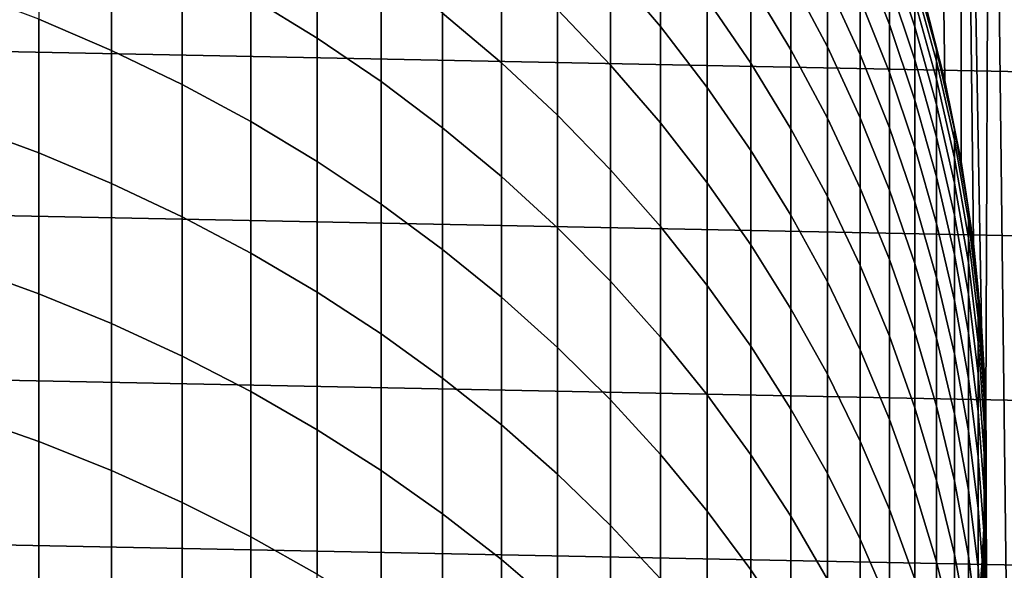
# Model space of a CAD drawing. Header units: metres. Extents: x -32 to 117, y -314 to 32.
# Tile 178 of 256: x 5.41 to 13.14, y -0.95 to 3.37. Entities that reach past the tile are written whole.
import ezdxf

# ---------------------------------------------------------------- set-up
doc = ezdxf.new("R2010")
doc.units = ezdxf.units.M
doc.layers.add('solid_24_501_064_XXX', color=7, linetype='CONTINUOUS')

msp = doc.modelspace()

# ---------------------------------------------------------------- linework, layer by layer
at = {"layer": 'solid_24_501_064_XXX'}
for points in [[(12.576989, 9.89035, 154.5), (12.514092, 3.521002, 154.5), (12.674077, 2.892674, 154.5)], [(12.808691, 9.588402, 154.5), (12.576989, 9.89035, 154.5), (12.674077, 2.892674, 154.5), (12.802476, 2.257507, 154.5)], [(12.808691, 9.588402, 154.5), (12.802476, 2.257507, 154.5), (12.899115, 1.616422, 154.5)], [(12.808691, 9.588402, 154.5), (12.899115, 1.616422, 154.5), (12.96364, 0.971451, 154.5)], [(13.033209, 9.280912, 154.5), (12.808691, 9.588402, 154.5), (12.96364, 0.971451, 154.5), (12.995952, 0.324207, 154.5)], [(13.250397, -8.968107, 154.5), (13.033209, 9.280912, 154.5), (12.995952, 0.324207, 154.5), (13.033209, -9.280912, 154.5)], [(13.033209, 9.280912, 154.5), (13.250397, -8.968107, 154.5), (13.250397, 8.968107, 154.5)], [(-32.089672, 5.148039, -303.5), (32.269005, 3.867984, -303.5), (32.397263, 2.582068, -303.5), (-32.269005, 3.867984, -303.5)], [(7.222413, 3.545538, 210.53157), (7.744091, 3.225949, 210.350311), (7.744091, 4.137968, 208.675705), (7.222413, 4.463601, 208.845856)], [(10.049136, 3.776294, 204.357162), (10.441698, 3.315508, 204.155396), (10.441698, 4.014439, 202.481369), (10.049136, 4.481891, 202.667175)], [(5.558216, 3.373626, 212.677704), (6.128158, 3.129094, 212.527679), (6.128158, 4.116047, 210.855118), (5.558216, 4.365593, 210.996643)], [(8.730267, 3.420656, 208.300903), (9.192389, 3.030705, 208.097137), (9.192389, 3.865355, 206.430573), (8.730267, 4.262083, 206.620804)], [(9.632364, 3.448659, 206.230774), (10.049136, 3.012999, 206.021881), (10.049136, 3.776294, 204.357162), (9.632364, 4.218881, 204.550949)], [(11.150472, 3.656751, 200.426636), (11.464976, 3.134084, 200.239441), (11.464976, 3.698457, 198.573975), (11.150472, 4.227252, 198.743088)], [(11.464976, 3.698457, 198.573975), (11.751861, 3.155601, 198.400375), (11.751861, 3.656718, 196.735245), (11.464976, 4.205224, 196.890091)], [(12.010434, 3.914796, 193.238739), (12.240073, 3.332107, 193.116776), (12.240073, 3.651424, 191.448715), (12.010434, 4.237962, 191.550568)], [(6.128158, 3.129094, 212.527679), (6.683336, 2.86102, 212.36322), (6.683336, 3.842476, 210.699966), (6.128158, 4.116047, 210.855118)], [(7.744091, 3.225949, 210.350311), (8.247112, 2.884479, 210.156662), (8.247112, 3.79004, 208.493912), (7.744091, 4.137968, 208.675705)], [(10.809105, 3.52965, 202.288681), (11.150472, 3.028692, 202.089584), (11.150472, 3.656751, 200.426636), (10.809105, 4.16426, 200.608398)], [(11.751861, 3.656718, 196.735245), (12.010434, 3.095325, 196.576767), (12.010434, 3.533767, 194.91481), (11.751861, 4.100277, 195.053879)], [(12.240073, 3.913188, 189.770645), (12.440225, 3.313044, 189.687576), (12.440225, 3.514445, 188.022202), (12.240073, 4.117092, 188.084579)], [(10.441698, 3.315508, 204.155396), (10.809105, 2.837632, 203.946152), (10.809105, 3.52965, 202.288681), (10.441698, 4.014439, 202.481369)], [(-32.269005, 3.867984, -303.5), (32.397263, 2.582068, -303.5), (32.474281, 1.29249, -303.5), (-32.397263, 2.582068, -303.5)], [(12.010434, 3.533767, 194.91481), (12.240073, 2.955617, 194.772873), (12.240073, 3.332107, 193.116776), (12.010434, 3.914796, 193.238739)], [(12.240073, 3.651424, 191.448715), (12.440225, 3.05449, 191.345047), (12.440225, 3.313044, 189.687576), (12.240073, 3.913188, 189.770645)], [(6.683336, 2.86102, 212.36322), (7.222413, 2.570048, 212.184692), (7.222413, 3.545538, 210.53157), (6.683336, 3.842476, 210.699966)], [(8.247112, 2.884479, 210.156662), (8.730267, 2.52195, 209.951065), (8.730267, 3.420656, 208.300903), (8.247112, 3.79004, 208.493912)], [(9.192389, 3.030705, 208.097137), (9.632364, 2.621126, 207.883118), (9.632364, 3.448659, 206.230774), (9.192389, 3.865355, 206.430573)], [(10.049136, 3.012999, 206.021881), (10.441698, 2.559423, 205.804398), (10.441698, 3.315508, 204.155396), (10.049136, 3.776294, 204.357162)], [(12.440225, 3.74491, 184.675598), (12.610406, 3.130315, 184.654465), (12.514115, 3.520926, 183)], [(12.440225, 3.658458, 186.350876), (12.610406, 3.044952, 186.308624), (12.610406, 3.130315, 184.654465), (12.440225, 3.74491, 184.675598)], [(11.150472, 3.028692, 202.089584), (11.464976, 2.512772, 201.884521), (11.464976, 3.134084, 200.239441), (11.150472, 3.656751, 200.426636)], [(11.464976, 3.134084, 200.239441), (11.751861, 2.597519, 200.047272), (11.751861, 3.155601, 198.400375), (11.464976, 3.698457, 198.573975)], [(11.751861, 3.155601, 198.400375), (12.010434, 2.59999, 198.222687), (12.010434, 3.095325, 196.576767), (11.751861, 3.656718, 196.735245)], [(12.240073, 3.332107, 193.116776), (12.440225, 2.739092, 192.992645), (12.440225, 3.05449, 191.345047), (12.240073, 3.651424, 191.448715)], [(12.440225, 3.514445, 188.022202), (12.610406, 2.902756, 187.958878), (12.610406, 3.044952, 186.308624), (12.440225, 3.658458, 186.350876)], [(4.974885, 2.540055, 214.46637), (5.558216, 2.324435, 214.323654), (5.558216, 3.373626, 212.677704), (4.974885, 3.594026, 212.812927)], [(7.222413, 2.570048, 212.184692), (7.744091, 2.256881, 211.992569), (7.744091, 3.225949, 210.350311), (7.222413, 3.545538, 210.53157)], [(10.809105, 2.837632, 203.946152), (11.150472, 2.343818, 203.729935), (11.150472, 3.028692, 202.089584), (10.809105, 3.52965, 202.288681)], [(12.010434, 3.095325, 196.576767), (12.240073, 2.522398, 196.415039), (12.240073, 2.955617, 194.772873), (12.010434, 3.533767, 194.91481)], [(12.440225, 3.313044, 189.687576), (12.610406, 2.703893, 189.603256), (12.610406, 2.902756, 187.958878), (12.440225, 3.514445, 188.022202)], [(12.674077, 2.892674, 154.5), (12.514092, 3.521002, 154.5), (12.514115, 3.520926, 183), (12.674063, 2.892772, 183)], [(12.750209, 2.508114, 184.633072), (12.674063, 2.892772, 183), (12.514115, 3.520926, 183), (12.610406, 3.130315, 184.654465)], [(8.730267, 2.52195, 209.951065), (9.192389, 2.139237, 209.734009), (9.192389, 3.030705, 208.097137), (8.730267, 3.420656, 208.300903)], [(9.632364, 2.621126, 207.883118), (10.049136, 2.192907, 207.659363), (10.049136, 3.012999, 206.021881), (9.632364, 3.448659, 206.230774)], [(5.558216, 2.324435, 214.323654), (6.128158, 2.085207, 214.165314), (6.128158, 3.129094, 212.527679), (5.558216, 3.373626, 212.677704)], [(12.240073, 2.955617, 194.772873), (12.440225, 2.367221, 194.628418), (12.440225, 2.739092, 192.992645), (12.240073, 3.332107, 193.116776)], [(10.441698, 2.559423, 205.804398), (10.809105, 2.089026, 205.578842), (10.809105, 2.837632, 203.946152), (10.441698, 3.315508, 204.155396)], [(12.440225, 3.05449, 191.345047), (12.610406, 2.4486, 191.239838), (12.610406, 2.703893, 189.603256), (12.440225, 3.313044, 189.687576)], [(7.744091, 2.256881, 211.992569), (8.247112, 1.922273, 211.787277), (8.247112, 2.884479, 210.156662), (7.744091, 3.225949, 210.350311)], [(6.128158, 2.085207, 214.165314), (6.683336, 1.822947, 213.99173), (6.683336, 2.86102, 212.36322), (6.128158, 3.129094, 212.527679)], [(11.464976, 2.512772, 201.884521), (11.751861, 1.983132, 201.674011), (11.751861, 2.597519, 200.047272), (11.464976, 3.134084, 200.239441)], [(11.751861, 2.597519, 200.047272), (12.010434, 2.048347, 199.850586), (12.010434, 2.59999, 198.222687), (11.751861, 3.155601, 198.400375)], [(12.010434, 2.59999, 198.222687), (12.240073, 2.032964, 198.041351), (12.240073, 2.522398, 196.415039), (12.010434, 3.095325, 196.576767)], [(12.610406, 3.044952, 186.308624), (12.750209, 2.423855, 186.265854), (12.750209, 2.508114, 184.633072), (12.610406, 3.130315, 184.654465)], [(9.192389, 2.139237, 209.734009), (9.632364, 1.73726, 209.506042), (9.632364, 2.621126, 207.883118), (9.192389, 3.030705, 208.097137)], [(11.150472, 2.343818, 203.729935), (11.464976, 1.835254, 203.507248), (11.464976, 2.512772, 201.884521), (11.150472, 3.028692, 202.089584)], [(12.440225, 2.739092, 192.992645), (12.610406, 2.137178, 192.866653), (12.610406, 2.4486, 191.239838), (12.440225, 3.05449, 191.345047)], [(12.610406, 2.902756, 187.958878), (12.750209, 2.283497, 187.894775), (12.750209, 2.423855, 186.265854), (12.610406, 3.044952, 186.308624)], [(10.049136, 2.192907, 207.659363), (10.441698, 1.747079, 207.426422), (10.441698, 2.559423, 205.804398), (10.049136, 3.012999, 206.021881)], [(12.240073, 2.522398, 196.415039), (12.440225, 1.939318, 196.250443), (12.440225, 2.367221, 194.628418), (12.240073, 2.955617, 194.772873)], [(8.247112, 1.922273, 211.787277), (8.730267, 1.567029, 211.569336), (8.730267, 2.52195, 209.951065), (8.247112, 2.884479, 210.156662)], [(12.610406, 2.703893, 189.603256), (12.750209, 2.087205, 189.517899), (12.750209, 2.283497, 187.894775), (12.610406, 2.902756, 187.958878)], [(12.802476, 2.257507, 154.5), (12.674077, 2.892674, 154.5), (12.674063, 2.892772, 183), (12.802501, 2.257426, 183)], [(12.859295, 1.879807, 184.611481), (12.802501, 2.257426, 183), (12.674063, 2.892772, 183), (12.750209, 2.508114, 184.633072)], [(6.683336, 1.822947, 213.99173), (7.222413, 1.538287, 213.803314), (7.222413, 2.570048, 212.184692), (6.683336, 2.86102, 212.36322)], [(10.809105, 2.089026, 205.578842), (11.150472, 1.602939, 205.345764), (11.150472, 2.343818, 203.729935), (10.809105, 2.837632, 203.946152)], [(12.440225, 2.367221, 194.628418), (12.610406, 1.769996, 194.481812), (12.610406, 2.137178, 192.866653), (12.440225, 2.739092, 192.992645)], [(12.610406, 2.4486, 191.239838), (12.750209, 1.835212, 191.133316), (12.750209, 2.087205, 189.517899), (12.610406, 2.703893, 189.603256)], [(-32.397263, 2.582068, -303.5), (32.474281, 1.29249, -303.5), (32.5, 0, -303.5), (-32.474281, 1.29249, -303.5)], [(7.222413, 1.538287, 213.803314), (7.744091, 1.231912, 213.600525), (7.744091, 2.256881, 211.992569), (7.222413, 2.570048, 212.184692)], [(9.632364, 1.73726, 209.506042), (10.049136, 1.316989, 209.267685), (10.049136, 2.192907, 207.659363), (9.632364, 2.621126, 207.883118)], [(10.441698, 1.747079, 207.426422), (10.809105, 1.284716, 207.184814), (10.809105, 2.089026, 205.578842), (10.441698, 2.559423, 205.804398)], [(11.751861, 1.983132, 201.674011), (12.010434, 1.441049, 201.458542), (12.010434, 2.048347, 199.850586), (11.751861, 2.597519, 200.047272)], [(12.010434, 2.048347, 199.850586), (12.240073, 1.487893, 199.649857), (12.240073, 2.032964, 198.041351), (12.010434, 2.59999, 198.222687)], [(4.974885, 1.429848, 216.082611), (5.558216, 1.219263, 215.932556), (5.558216, 2.324435, 214.323654), (4.974885, 2.540055, 214.46637)], [(8.730267, 1.567029, 211.569336), (9.192389, 1.192006, 211.339264), (9.192389, 2.139237, 209.734009), (8.730267, 2.52195, 209.951065)], [(11.464976, 1.835254, 203.507248), (11.751861, 1.313167, 203.278656), (11.751861, 1.983132, 201.674011), (11.464976, 2.512772, 201.884521)], [(12.240073, 2.032964, 198.041351), (12.440225, 1.455889, 197.856796), (12.440225, 1.939318, 196.250443), (12.240073, 2.522398, 196.415039)], [(12.750209, 2.423855, 186.265854), (12.859295, 1.796663, 186.222672), (12.859295, 1.879807, 184.611481), (12.750209, 2.508114, 184.633072)], [(12.610406, 2.137178, 192.866653), (12.750209, 1.527816, 192.739105), (12.750209, 1.835212, 191.133316), (12.610406, 2.4486, 191.239838)], [(12.750209, 2.283497, 187.894775), (12.859295, 1.658161, 187.830032), (12.859295, 1.796663, 186.222672), (12.750209, 2.423855, 186.265854)], [(5.558216, 1.219263, 215.932556), (6.128158, 0.985622, 215.766083), (6.128158, 2.085207, 214.165314), (5.558216, 2.324435, 214.323654)], [(11.150472, 1.602939, 205.345764), (11.464976, 1.102334, 205.105728), (11.464976, 1.835254, 203.507248), (11.150472, 2.343818, 203.729935)], [(12.440225, 1.939318, 196.250443), (12.610406, 1.347488, 196.083374), (12.610406, 1.769996, 194.481812), (12.440225, 2.367221, 194.628418)], [(7.744091, 1.231912, 213.600525), (8.247112, 0.904561, 213.38385), (8.247112, 1.922273, 211.787277), (7.744091, 2.256881, 211.992569)], [(12.750209, 2.087205, 189.517899), (12.859295, 1.464465, 189.431702), (12.859295, 1.658161, 187.830032), (12.750209, 2.283497, 187.894775)], [(12.899115, 1.616422, 154.5), (12.802476, 2.257507, 154.5), (12.802501, 2.257426, 183), (12.89911, 1.616468, 183)], [(12.937402, 1.246908, 184.589722), (12.89911, 1.616468, 183), (12.802501, 2.257426, 183), (12.859295, 1.879807, 184.611481)], [(10.049136, 1.316989, 209.267685), (10.441698, 0.879436, 209.019547), (10.441698, 1.747079, 207.426422), (10.049136, 2.192907, 207.659363)], [(9.192389, 1.192006, 211.339264), (9.632364, 0.798107, 211.097595), (9.632364, 1.73726, 209.506042), (9.192389, 2.139237, 209.734009)], [(10.809105, 1.284716, 207.184814), (11.150472, 0.806932, 206.935165), (11.150472, 1.602939, 205.345764), (10.809105, 2.089026, 205.578842)], [(12.610406, 1.769996, 194.481812), (12.750209, 1.165381, 194.333374), (12.750209, 1.527816, 192.739105), (12.610406, 2.137178, 192.866653)], [(6.128158, 0.985622, 215.766083), (6.683336, 0.729486, 215.583572), (6.683336, 1.822947, 213.99173), (6.128158, 2.085207, 214.165314)], [(12.010434, 1.441049, 201.458542), (12.240073, 0.887829, 201.238663), (12.240073, 1.487893, 199.649857), (12.010434, 2.048347, 199.850586)], [(12.240073, 1.487893, 199.649857), (12.440225, 0.917505, 199.445572), (12.440225, 1.455889, 197.856796), (12.240073, 2.032964, 198.041351)], [(12.750209, 1.835212, 191.133316), (12.859295, 1.215805, 191.025742), (12.859295, 1.464465, 189.431702), (12.750209, 2.087205, 189.517899)], [(11.751861, 1.313167, 203.278656), (12.010434, 0.778814, 203.044678), (12.010434, 1.441049, 201.458542), (11.751861, 1.983132, 201.674011)], [(12.440225, 1.455889, 197.856796), (12.610406, 0.870154, 197.669479), (12.610406, 1.347488, 196.083374), (12.440225, 1.939318, 196.250443)], [(8.247112, 0.904561, 213.38385), (8.730267, 0.557023, 213.153824), (8.730267, 1.567029, 211.569336), (8.247112, 1.922273, 211.787277)], [(12.859295, 1.796663, 186.222672), (12.937402, 1.164886, 186.179153), (12.937402, 1.246908, 184.589722), (12.859295, 1.879807, 184.611481)], [(6.683336, 0.729486, 215.583572), (7.222413, 0.451474, 215.385483), (7.222413, 1.538287, 213.803314), (6.683336, 1.822947, 213.99173)], [(11.464976, 1.102334, 205.105728), (11.751861, 0.588417, 204.859314), (11.751861, 1.313167, 203.278656), (11.464976, 1.835254, 203.507248)], [(12.750209, 1.527816, 192.739105), (12.859295, 0.912474, 192.610306), (12.859295, 1.215805, 191.025742), (12.750209, 1.835212, 191.133316)], [(12.859295, 1.658161, 187.830032), (12.937402, 1.028253, 187.764832), (12.937402, 1.164886, 186.179153), (12.859295, 1.796663, 186.222672)], [(9.632364, 0.798107, 211.097595), (10.049136, 0.386281, 210.84494), (10.049136, 1.316989, 209.267685), (9.632364, 1.73726, 209.506042)], [(10.441698, 0.879436, 209.019547), (10.809105, 0.425654, 208.762192), (10.809105, 1.284716, 207.184814), (10.441698, 1.747079, 207.426422)], [(12.610406, 1.347488, 196.083374), (12.750209, 0.748335, 195.914246), (12.750209, 1.165381, 194.333374), (12.610406, 1.769996, 194.481812)], [(12.859295, 1.464465, 189.431702), (12.937402, 0.837173, 189.344864), (12.937402, 1.028253, 187.764832), (12.859295, 1.658161, 187.830032)], [(8.730267, 0.557023, 213.153824), (9.192389, 0.190134, 212.91098), (9.192389, 1.192006, 211.339264), (8.730267, 1.567029, 211.569336)], [(11.150472, 0.806932, 206.935165), (11.464976, 0.314878, 206.678055), (11.464976, 1.102334, 205.105728), (11.150472, 1.602939, 205.345764)], [(12.96364, 0.971451, 154.5), (12.899115, 1.616422, 154.5), (12.89911, 1.616468, 183), (12.96365, 0.971491, 183)], [(12.984341, 0.61094, 184.567856), (12.96365, 0.971491, 183), (12.89911, 1.616468, 183), (12.937402, 1.246908, 184.589722)], [(7.222413, 0.451474, 215.385483), (7.744091, 0.152254, 215.172287), (7.744091, 1.231912, 213.600525), (7.222413, 1.538287, 213.803314)], [(12.240073, 0.887829, 201.238663), (12.440225, 0.324804, 201.014877), (12.440225, 0.917505, 199.445572), (12.240073, 1.487893, 199.649857)], [(12.750209, 1.165381, 194.333374), (12.859295, 0.554832, 194.183487), (12.859295, 0.912474, 192.610306), (12.750209, 1.527816, 192.739105)], [(4.974885, 0.264716, 217.659698), (5.558216, 0.059416, 217.502502), (5.558216, 1.219263, 215.932556), (4.974885, 1.429848, 216.082611)], [(12.010434, 0.778814, 203.044678), (12.240073, 0.233483, 202.805908), (12.240073, 0.887829, 201.238663), (12.010434, 1.441049, 201.458542)], [(12.440225, 0.917505, 199.445572), (12.610406, 0.338559, 199.23822), (12.610406, 0.870154, 197.669479), (12.440225, 1.455889, 197.856796)], [(12.859295, 1.215805, 191.025742), (12.937402, 0.591869, 190.917389), (12.937402, 0.837173, 189.344864), (12.859295, 1.464465, 189.431702)], [(10.049136, 0.386281, 210.84494), (10.441698, -0.04248, 210.581894), (10.441698, 0.879436, 209.019547), (10.049136, 1.316989, 209.267685)], [(12.610406, 0.870154, 197.669479), (12.750209, 0.277171, 197.479828), (12.750209, 0.748335, 195.914246), (12.610406, 1.347488, 196.083374)], [(32.474281, -1.29249, -303.5), (-32.5, 0, -303.5), (-32.474281, 1.29249, -303.5), (32.5, 0, -303.5)], [(10.809105, 0.425654, 208.762192), (11.150472, -0.043262, 208.496246), (11.150472, 0.806932, 206.935165), (10.809105, 1.284716, 207.184814)], [(11.751861, 0.588417, 204.859314), (12.010434, 0.062426, 204.607101), (12.010434, 0.778814, 203.044678), (11.751861, 1.313167, 203.278656)], [(12.937402, 1.164886, 186.179153), (12.984341, 0.530046, 186.135437), (12.984341, 0.61094, 184.567856), (12.937402, 1.246908, 184.589722)], [(5.558216, 0.059416, 217.502502), (6.128158, -0.168362, 217.328094), (6.128158, 0.985622, 215.766083), (5.558216, 1.219263, 215.932556)], [(7.744091, 0.152254, 215.172287), (8.247112, -0.167452, 214.944489), (8.247112, 0.904561, 213.38385), (7.744091, 1.231912, 213.600525)], [(9.192389, 0.190134, 212.91098), (9.632364, -0.195222, 212.655914), (9.632364, 0.798107, 211.097595), (9.192389, 1.192006, 211.339264)], [(12.750209, 0.748335, 195.914246), (12.859295, 0.143301, 195.743454), (12.859295, 0.554832, 194.183487), (12.750209, 1.165381, 194.333374)], [(12.859295, 0.912474, 192.610306), (12.937402, 0.292634, 192.48056), (12.937402, 0.591869, 190.917389), (12.859295, 1.215805, 191.025742)], [(12.937402, 1.028253, 187.764832), (12.984341, 0.395293, 187.69931), (12.984341, 0.530046, 186.135437), (12.937402, 1.164886, 186.179153)], [(11.464976, 0.314878, 206.678055), (11.751861, -0.190261, 206.414108), (11.751861, 0.588417, 204.859314), (11.464976, 1.102334, 205.105728)], [(12.937402, 0.837173, 189.344864), (12.984341, 0.20684, 189.257614), (12.984341, 0.395293, 187.69931), (12.937402, 1.028253, 187.764832)], [(6.128158, -0.168362, 217.328094), (6.683336, -0.41807, 217.136887), (6.683336, 0.729486, 215.583572), (6.128158, 0.985622, 215.766083)], [(12.995952, 0.324207, 154.5), (12.96364, 0.971451, 154.5), (12.96365, 0.971491, 183), (12.995959, 0.324099, 183)], [(13, -0.026563, 184.545944), (12.995959, 0.324099, 183), (12.96365, 0.971491, 183), (12.984341, 0.61094, 184.567856)], [(8.247112, -0.167452, 214.944489), (8.730267, -0.506875, 214.702637), (8.730267, 0.557023, 213.153824), (8.247112, 0.904561, 213.38385)], [(10.441698, -0.04248, 210.581894), (10.809105, -0.487143, 210.309082), (10.809105, 0.425654, 208.762192), (10.441698, 0.879436, 209.019547)], [(12.240073, 0.233483, 202.805908), (12.440225, -0.321514, 202.562897), (12.440225, 0.324804, 201.014877), (12.240073, 0.887829, 201.238663)], [(12.440225, 0.324804, 201.014877), (12.610406, -0.24667, 200.78775), (12.610406, 0.338559, 199.23822), (12.440225, 0.917505, 199.445572)], [(12.610406, 0.338559, 199.23822), (12.750209, -0.247552, 199.02829), (12.750209, 0.277171, 197.479828), (12.610406, 0.870154, 197.669479)], [(12.859295, 0.554832, 194.183487), (12.937402, -0.06018, 194.032516), (12.937402, 0.292634, 192.48056), (12.859295, 0.912474, 192.610306)], [(9.632364, -0.195222, 212.655914), (10.049136, -0.598116, 212.389252), (10.049136, 0.386281, 210.84494), (9.632364, 0.798107, 211.097595)], [(11.150472, -0.043262, 208.496246), (11.464976, -0.526183, 208.222366), (11.464976, 0.314878, 206.678055), (11.150472, 0.806932, 206.935165)], [(12.010434, 0.062426, 204.607101), (12.240073, -0.474372, 204.349716), (12.240073, 0.233483, 202.805908), (12.010434, 0.778814, 203.044678)], [(12.937402, 0.591869, 190.917389), (12.984341, -0.03509, 190.808517), (12.984341, 0.20684, 189.257614), (12.937402, 0.837173, 189.344864)], [(6.683336, -0.41807, 217.136887), (7.222413, -0.689106, 216.929352), (7.222413, 0.451474, 215.385483), (6.683336, 0.729486, 215.583572)], [(12.750209, 0.277171, 197.479828), (12.859295, -0.321631, 197.28833), (12.859295, 0.143301, 195.743454), (12.750209, 0.748335, 195.914246)], [(8.730267, -0.506875, 214.702637), (9.192389, -0.865196, 214.447327), (9.192389, 0.190134, 212.91098), (8.730267, 0.557023, 213.153824)], [(11.751861, -0.190261, 206.414108), (12.010434, -0.707268, 206.143967), (12.010434, 0.062426, 204.607101), (11.751861, 0.588417, 204.859314)], [(12.859295, 0.143301, 195.743454), (12.937402, -0.466154, 195.571411), (12.937402, -0.06018, 194.032516), (12.859295, 0.554832, 194.183487)], [(12.937402, 0.292634, 192.48056), (12.984341, -0.330211, 192.350189), (12.984341, -0.03509, 190.808517), (12.937402, 0.591869, 190.917389)], [(12.984341, 0.530046, 186.135437), (13, -0.106326, 186.091614), (13, -0.026563, 184.545944), (12.984341, 0.61094, 184.567856)], [(12.984341, 0.395293, 187.69931), (13, -0.239196, 187.633621), (13, -0.106326, 186.091614), (12.984341, 0.530046, 186.135437)], [(7.222413, -0.689106, 216.929352), (7.744091, -0.980817, 216.705978), (7.744091, 0.152254, 215.172287), (7.222413, 0.451474, 215.385483)], [(10.809105, -0.487143, 210.309082), (11.150472, -0.946637, 210.027176), (11.150472, -0.043262, 208.496246), (10.809105, 0.425654, 208.762192)], [(12.984341, 0.20684, 189.257614), (13, -0.425015, 189.170151), (13, -0.239196, 187.633621), (12.984341, 0.395293, 187.69931)], [(10.049136, -0.598116, 212.389252), (10.441698, -1.017577, 212.111603), (10.441698, -0.04248, 210.581894), (10.049136, 0.386281, 210.84494)], [(11.464976, -0.526183, 208.222366), (11.751861, -1.021947, 207.941208), (11.751861, -0.190261, 206.414108), (11.464976, 0.314878, 206.678055)], [(12.440225, -0.321514, 202.562897), (12.610406, -0.884838, 202.316238), (12.610406, -0.24667, 200.78775), (12.440225, 0.324804, 201.014877)], [(12.610406, -0.24667, 200.78775), (12.750209, -0.825215, 200.5578), (12.750209, -0.247552, 199.02829), (12.610406, 0.338559, 199.23822)], [(12.984341, -0.664066, 184.524033), (12.995959, -0.324099, 183), (12.995959, 0.324099, 183), (13, -0.026563, 184.545944)], [(12.995952, -0.324207, 154.5), (12.995952, 0.324207, 154.5), (12.995959, 0.324099, 183), (12.995959, -0.324099, 183)], [(13.033209, -9.280912, 154.5), (12.995952, 0.324207, 154.5), (12.995952, -0.324207, 154.5)], [(4.974885, -0.95396, 219.195801), (5.558216, -1.153733, 219.031631), (5.558216, 0.059416, 217.502502), (4.974885, 0.264716, 217.659698)], [(12.240073, -0.474372, 204.349716), (12.440225, -1.020683, 204.087753), (12.440225, -0.321514, 202.562897), (12.240073, 0.233483, 202.805908)], [(12.750209, -0.247552, 199.02829), (12.859295, -0.839414, 198.816315), (12.859295, -0.321631, 197.28833), (12.750209, 0.277171, 197.479828)], [(12.937402, -0.06018, 194.032516), (12.984341, -0.678173, 193.880798), (12.984341, -0.330211, 192.350189), (12.937402, 0.292634, 192.48056)], [(9.192389, -0.865196, 214.447327), (9.632364, -1.241552, 214.179153), (9.632364, -0.195222, 212.655914), (9.192389, 0.190134, 212.91098)], [(12.984341, -0.03509, 190.808517), (13, -0.663564, 190.699371), (13, -0.425015, 189.170151), (12.984341, 0.20684, 189.257614)], [(7.744091, -0.980817, 216.705978), (8.247112, -1.2925, 216.467331), (8.247112, -0.167452, 214.944489), (7.744091, 0.152254, 215.172287)], [(12.859295, -0.321631, 197.28833), (12.937402, -0.92481, 197.095428), (12.937402, -0.466154, 195.571411), (12.859295, 0.143301, 195.743454)], [(32.397263, -2.582068, -303.5), (-32.474281, -1.29249, -303.5), (-32.5, 0, -303.5), (32.474281, -1.29249, -303.5)], [(5.558216, -1.153733, 219.031631), (6.128158, -1.375378, 218.849487), (6.128158, -0.168362, 217.328094), (5.558216, 0.059416, 217.502502)], [(12.010434, -0.707268, 206.143967), (12.240073, -1.234897, 205.868271), (12.240073, -0.474372, 204.349716), (12.010434, 0.062426, 204.607101)], [(10.441698, -1.017577, 212.111603), (10.809105, -1.452596, 211.823669), (10.809105, -0.487143, 210.309082), (10.441698, -0.04248, 210.581894)], [(11.150472, -0.946637, 210.027176), (11.464976, -1.419854, 209.736847), (11.464976, -0.526183, 208.222366), (11.150472, -0.043262, 208.496246)], [(12.937402, -0.466154, 195.571411), (12.984341, -1.078565, 195.398529), (12.984341, -0.678173, 193.880798), (12.937402, -0.06018, 194.032516)], [(13, -0.106326, 186.091614), (12.984341, -0.742699, 186.047791), (12.984341, -0.664066, 184.524033), (13, -0.026563, 184.545944)], [(12.984341, -0.330211, 192.350189), (13, -0.95456, 192.219498), (13, -0.663564, 190.699371), (12.984341, -0.03509, 190.808517)], [(13, -0.239196, 187.633621), (12.984341, -0.873686, 187.567947), (12.984341, -0.742699, 186.047791), (13, -0.106326, 186.091614)], [(6.128158, -1.375378, 218.849487), (6.683336, -1.618363, 218.649811), (6.683336, -0.41807, 217.136887), (6.128158, -0.168362, 217.328094)], [(8.247112, -1.2925, 216.467331), (8.730267, -1.623405, 216.213943), (8.730267, -0.506875, 214.702637), (8.247112, -0.167452, 214.944489)], [(9.632364, -1.241552, 214.179153), (10.049136, -1.635038, 213.898788), (10.049136, -0.598116, 212.389252), (9.632364, -0.195222, 212.655914)], [(11.751861, -1.021947, 207.941208), (12.010434, -1.529358, 207.653442), (12.010434, -0.707268, 206.143967), (11.751861, -0.190261, 206.414108)], [(12.610406, -0.884838, 202.316238), (12.750209, -1.455133, 202.066528), (12.750209, -0.825215, 200.5578), (12.610406, -0.24667, 200.78775)], [(12.750209, -0.825215, 200.5578), (12.859295, -1.409437, 200.325592), (12.859295, -0.839414, 198.816315), (12.750209, -0.247552, 199.02829)], [(13, -0.425015, 189.170151), (12.984341, -1.056871, 189.082687), (12.984341, -0.873686, 187.567947), (13, -0.239196, 187.633621)], [(12.440225, -1.020683, 204.087753), (12.610406, -1.575192, 203.821869), (12.610406, -0.884838, 202.316238), (12.440225, -0.321514, 202.562897)], [(12.859295, -0.839414, 198.816315), (12.937402, -1.435603, 198.602783), (12.937402, -0.92481, 197.095428), (12.859295, -0.321631, 197.28833)], [(12.937402, -1.300034, 184.502167), (12.96365, -0.971491, 183), (12.995959, -0.324099, 183), (12.984341, -0.664066, 184.524033)], [(12.96364, -0.971451, 154.5), (12.995952, -0.324207, 154.5), (12.995959, -0.324099, 183), (12.96365, -0.971491, 183)], [(13.033209, -9.280912, 154.5), (12.995952, -0.324207, 154.5), (12.96364, -0.971451, 154.5)], [(12.984341, -0.678173, 193.880798), (13, -1.297658, 193.728714), (13, -0.95456, 192.219498), (12.984341, -0.330211, 192.350189)], [(6.683336, -1.618363, 218.649811), (7.222413, -1.882102, 218.433075), (7.222413, -0.689106, 216.929352), (6.683336, -0.41807, 217.136887)], [(13, -0.663564, 190.699371), (12.984341, -1.292038, 190.59024), (12.984341, -1.056871, 189.082687), (13, -0.425015, 189.170151)], [(8.730267, -1.623405, 216.213943), (9.192389, -1.972734, 215.946457), (9.192389, -0.865196, 214.447327), (8.730267, -0.506875, 214.702637)], [(10.809105, -1.452596, 211.823669), (11.150472, -1.902124, 211.526138), (11.150472, -0.946637, 210.027176), (10.809105, -0.487143, 210.309082)], [(11.464976, -1.419854, 209.736847), (11.751861, -1.905656, 209.438812), (11.751861, -1.021947, 207.941208), (11.464976, -0.526183, 208.222366)], [(12.240073, -1.234897, 205.868271), (12.440225, -1.771877, 205.587677), (12.440225, -1.020683, 204.087753), (12.240073, -0.474372, 204.349716)], [(12.937402, -0.92481, 197.095428), (12.984341, -1.530913, 196.901596), (12.984341, -1.078565, 195.398529), (12.937402, -0.466154, 195.571411)], [(10.049136, -1.635038, 213.898788), (10.441698, -2.044703, 213.606888), (10.441698, -1.017577, 212.111603), (10.049136, -0.598116, 212.389252)], [(7.222413, -1.882102, 218.433075), (7.744091, -2.165959, 218.199814), (7.744091, -0.980817, 216.705978), (7.222413, -0.689106, 216.929352)], [(12.984341, -0.742699, 186.047791), (12.937402, -1.377539, 186.004074), (12.937402, -1.300034, 184.502167), (12.984341, -0.664066, 184.524033)], [(13, -0.95456, 192.219498), (12.984341, -1.578908, 192.088806), (12.984341, -1.292038, 190.59024), (13, -0.663564, 190.699371)], [(12.984341, -1.078565, 195.398529), (13, -1.692454, 195.225235), (13, -1.297658, 193.728714), (12.984341, -0.678173, 193.880798)], [(12.010434, -1.529358, 207.653442), (12.240073, -2.047194, 207.359772), (12.240073, -1.234897, 205.868271), (12.010434, -0.707268, 206.143967)], [(12.984341, -0.873686, 187.567947), (12.937402, -1.506646, 187.502411), (12.937402, -1.377539, 186.004074), (12.984341, -0.742699, 186.047791)], [(12.750209, -1.455133, 202.066528), (12.859295, -2.031025, 201.814362), (12.859295, -1.409437, 200.325592), (12.750209, -0.825215, 200.5578)], [(12.859295, -1.409437, 200.325592), (12.937402, -1.997931, 200.09169), (12.937402, -1.435603, 198.602783), (12.859295, -0.839414, 198.816315)], [(9.192389, -1.972734, 215.946457), (9.632364, -2.339646, 215.665512), (9.632364, -1.241552, 214.179153), (9.192389, -0.865196, 214.447327)], [(12.610406, -1.575192, 203.821869), (12.750209, -2.136563, 203.552704), (12.750209, -1.455133, 202.066528), (12.610406, -0.884838, 202.316238)], [(12.984341, -1.056871, 189.082687), (12.937402, -1.687204, 188.995438), (12.937402, -1.506646, 187.502411), (12.984341, -0.873686, 187.567947)], [(12.937402, -1.435603, 198.602783), (12.984341, -2.034682, 198.388229), (12.984341, -1.530913, 196.901596), (12.937402, -0.92481, 197.095428)], [(11.150472, -1.902124, 211.526138), (11.464976, -2.365077, 211.219711), (11.464976, -1.419854, 209.736847), (11.150472, -0.946637, 210.027176)]]:
    msp.add_3dface(points, dxfattribs=at)

doc.saveas('drawing.dxf')
